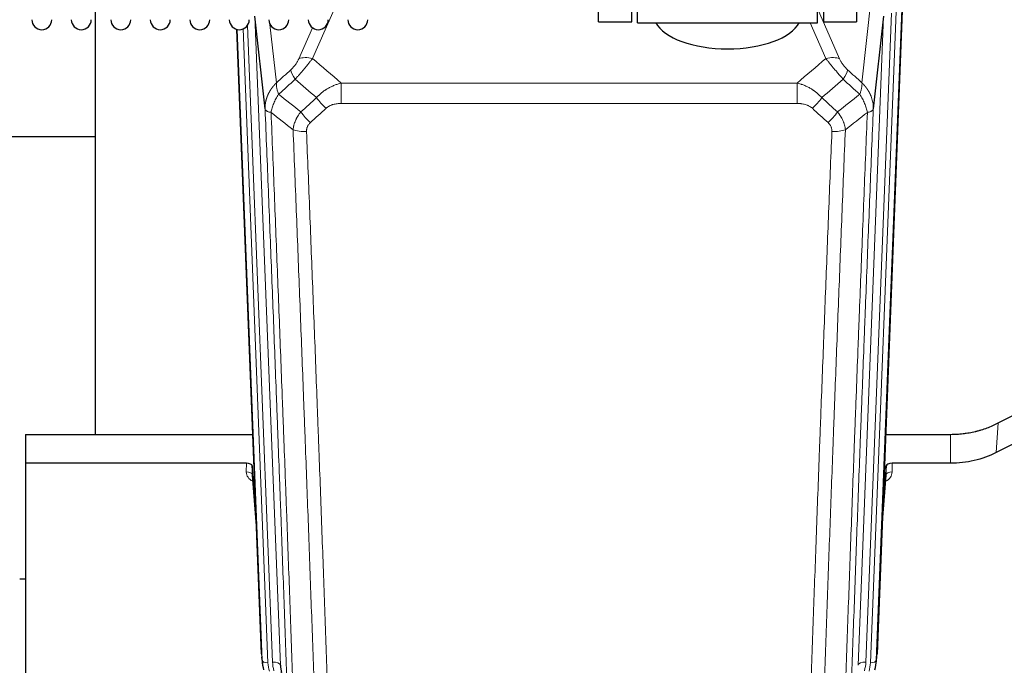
# Model space of a CAD drawing. Header units: inches. Extents: x 0 to 23760, y -13 to 16800.
# Tile 12 of 256: x 3810 to 4314, y 5030 to 5360. Entities that reach past the tile are written whole.
import ezdxf

# ---------------------------------------------------------------- set-up
doc = ezdxf.new("R2010")
doc.units = ezdxf.units.IN
doc.layers.add('1', color=7, linetype='Continuous', true_color=0xffffff)

msp = doc.modelspace()

# ---------------------------------------------------------------- linework, layer by layer
at = {"layer": '1', "color": 2, "linetype": 'Continuous', "lineweight": 25}
for p, q in [((4106.001, 5359.055), (4106.001, 5563.055)), ((4123.001, 5359.055), (4123.001, 5563.055)), ((4126.001, 5358.625), (4126.001, 5563.485)), ((4218.001, 5358.625), (4218.001, 5563.485)), ((4221.001, 5563.055), (4221.001, 5359.055)), ((4238.001, 5563.055), (4238.001, 5359.055)), ((3848.661, 5374.945), (3848.661, 5148.145)), ((4261.523, 5369.052), (4248.405, 5035.851)), ((3935.485, 5314.526), (3930.237, 5361.932)), ((4106.001, 5359.055), (4123.001, 5359.055)), ((4126.001, 5358.625), (4218.001, 5358.625)), ((4221.001, 5359.055), (4238.001, 5359.055)), ((4251.765, 5361.932), (4246.517, 5314.526)), ((3933.597, 5035.851), (3921.024, 5355.214)), ((3848.707, 5300.18), (3776.698, 5300.18)), ((4310.437, 5153.946), (4326.115, 5161.974)), ((3813.001, 5148.138), (3929.175, 5148.138)), ((3813.001, 5148.138), (3813.001, 5133.329)), ((4252.827, 5148.138), (4286.001, 5148.138)), ((4325.545, 5146.988), (4309.38, 5138.814)), ((3813.001, 5133.329), (3813.001, 4987.86)), ((3925.904, 5133.329), (3813.001, 5133.329)), ((3928.903, 5132.078), (3928.892, 5127.501)), ((3930.725, 5108.796), (3928.903, 5132.078)), ((4253.1, 5132.078), (4251.277, 5108.796)), ((4253.11, 5127.501), (4253.1, 5132.078)), ((4286.001, 5133.329), (4256.098, 5133.329)), ((3928.898, 5127.322), (3931.106, 5099.123)), ((4250.896, 5099.123), (4253.104, 5127.322)), ((3813.037, 5074.055), (3810.065, 5074.055)), ((3933.719, 5034.266), (3934.092, 5031.008)), ((4247.91, 5031.008), (4248.283, 5034.266))]:
    msp.add_line(p, q, dxfattribs=at)
at = {"layer": '1', "color": 110, "linetype": 'Continuous', "lineweight": 13}
for p, q in [((3975.169, 5375.308), (3959.788, 5340.278)), ((4240.702, 5327.878), (4245.927, 5375.077)), ((4218.001, 5365.807), (4229.275, 5340.128)), ((4255.757, 5363.559), (4242.69, 5031.665)), ((4245.038, 5031.373), (4258.148, 5364.394)), ((4261.143, 5365.615), (4248.032, 5032.593)), ((3930.237, 5361.932), (3943.304, 5030.038)), ((3937.991, 5357.774), (3941.3, 5327.878)), ((4222.214, 5340.278), (4214.159, 5358.625)), ((4238.698, 5030.038), (4251.765, 5361.932)), ((3933.97, 5032.593), (3921.271, 5355.156)), ((3924.207, 5355.424), (3936.964, 5031.373)), ((3926.494, 5357.248), (3939.312, 5031.665)), ((3952.727, 5340.128), (3959.707, 5356.026)), ((3974.415, 5327.758), (4207.587, 5327.758)), ((3974.415, 5317.326), (3974.415, 5327.758)), ((4207.587, 5317.326), (4207.587, 5327.758)), ((4207.587, 5317.326), (3974.415, 5317.326)), ((4309.38, 5138.814), (4310.437, 5153.946)), ((4286.001, 5133.329), (4286.001, 5148.138)), ((3925.894, 5128.912), (3925.904, 5133.329)), ((4256.098, 5133.329), (4256.109, 5128.912)), ((3928.892, 5127.501), (3931.098, 5099.314)), ((4250.904, 5099.314), (4253.11, 5127.501)), ((3933.597, 5035.851), (3933.97, 5032.593)), ((4248.032, 5032.593), (4248.405, 5035.851)), ((3943.304, 5030.038), (3947.68, 4991.858))]:
    msp.add_line(p, q, dxfattribs=at)
at = {"layer": '1', "color": 2, "linetype": 'Continuous', "lineweight": 25}
for centre in [(3821.301, 5360.155), (3841.501, 5360.155), (3861.701, 5360.155), (3881.901, 5360.155), (3902.101, 5360.155), (3922.301, 5360.155), (3942.501, 5360.155), (3962.701, 5360.155), (3982.901, 5360.155)]:
    msp.add_arc(centre, 5.1, 180, 0, dxfattribs=at)
for centre, major_axis, ratio, start_param, end_param in [((4172.001, 5362.596), (37.64, 0), 0.4617486, 3.372107, 6.0525728), ((3925.904, 5132.035), (3, 0), 0.4313147, 0.033781, 1.5709509), ((4256.098, 5132.035), (-3, 0), 0.4313147, 4.7122344, 6.2494043), ((3960.983, 5033.508), (-27.027, -0.37), 0.8864308, 0.02276, 0.2319114), ((3963.33, 5030.568), (20.035, -0.399), 0.8846078, 3.1939931, 3.4031446), ((4221.02, 5033.508), (27.027, -0.37), 0.8864308, 6.0512739, 6.2604253)]:
    msp.add_ellipse(centre, major_axis=major_axis, ratio=ratio, start_param=start_param, end_param=end_param, dxfattribs=at)
at = {"layer": '1', "color": 110, "linetype": 'Continuous', "lineweight": 13}
for centre, major_axis, ratio, start_param, end_param in [((3959.788, 5334.106), (-9.156, 4.02), 0.5833249, 4.9631119, 5.806783), ((4222.214, 5334.106), (-9.156, -4.02), 0.5833249, 3.617995, 4.4616661), ((3955.701, 5328.508), (6.719, -7.407), 0.3029797, 3.5431496, 4.2886573), ((4226.301, 5328.508), (-6.719, -7.407), 0.3029797, 1.994528, 2.7400357), ((3966.656, 5319.121), (6.736, -7.391), 0.3030979, 4.2875497, 5.03344), ((4215.346, 5319.121), (-6.736, -7.391), 0.3030979, 1.2497453, 1.9956357), ((3958.648, 5311.829), (6.729, -7.397), 0.3051216, 4.2889758, 5.0360109), ((4223.354, 5311.829), (6.729, 7.397), 0.3051216, 4.388767, 5.1358022), ((3956.676, 5307.235), (-9.992, -0.404), 0.431453, 0.7935197, 1.5533391), ((4225.326, 5307.235), (-9.992, 0.404), 0.431453, 1.5882535, 2.3480729), ((3931.897, 5128.912), (-6.003, -0.046), 0.8757409, 6.2743462, 7.3700502), ((3925.894, 5127.458), (-3, 0.007), 0.4848086, 3.1763596, 4.7135294), ((4250.105, 5128.912), (6.003, -0.046), 0.8757409, 5.1963204, 6.2920244), ((4256.109, 5127.458), (-3, -0.007), 0.4848086, 4.7112485, 6.2484184), ((3936.964, 5032.758), (2.998, 0.118), 0.4614673, 3.175787, 4.6942235), ((3960.983, 5032.123), (-24.033, -0.038), 0.8858289, 0.0334668, 0.2426182), ((3939.312, 5029.818), (3.997, 0.157), 0.4614673, 0.0341943, 1.5526308), ((3963.33, 5032.415), (-24.033, -0.038), 0.8858289, 0.0334668, 0.2426182), ((4242.69, 5029.818), (3.997, -0.157), 0.4614673, 1.5889619, 3.1073983), ((4218.672, 5032.415), (24.033, -0.038), 0.8858289, 6.0405671, 6.2497185), ((4221.02, 5032.123), (24.033, -0.038), 0.8858289, 6.0405671, 6.2497185), ((4245.038, 5032.758), (2.998, -0.118), 0.4614673, 4.7305545, 6.248991)]:
    msp.add_ellipse(centre, major_axis=major_axis, ratio=ratio, start_param=start_param, end_param=end_param, dxfattribs=at)
for points, knots in [([(3952.727, 5340.128), (3952.701, 5340.07), (3952.676, 5340.012), (3952.623, 5339.896), (3952.596, 5339.838), (3952.513, 5339.662), (3952.455, 5339.545), (3952.276, 5339.189), (3952.147, 5338.95), (3951.939, 5338.587), (3951.868, 5338.466), (3951.756, 5338.282), (3951.699, 5338.19), (3951.641, 5338.098), (3951.602, 5338.036), (3951.582, 5338.005), (3951.403, 5337.727), (3951.235, 5337.482), (3950.884, 5336.996), (3950.701, 5336.755), (3950.46, 5336.456), (3950.388, 5336.367), (3950.313, 5336.278), (3950.264, 5336.218), (3950.239, 5336.189), (3950.113, 5336.041), (3950.012, 5335.924), (3949.705, 5335.582), (3949.497, 5335.361), (3949.074, 5334.934), (3948.858, 5334.728), (3948.64, 5334.53)], [0, 0, 0, 0, 0.03125, 0.03125, 0.0625, 0.0625, 0.125, 0.125, 0.25, 0.25, 0.3125, 0.3125, 0.34375, 0.359375, 0.359375, 0.375, 0.375, 0.5, 0.5, 0.625, 0.625, 0.65625, 0.671875, 0.671875, 0.6875, 0.6875, 0.75, 0.75, 0.875, 0.875, 1, 1, 1, 1]), ([(3950.893, 5329.698), (3951.277, 5330.136), (3952.047, 5331.02), (3952.823, 5331.919), (3953.406, 5332.6), (3953.601, 5332.828), (3953.845, 5333.114), (3953.894, 5333.171), (3953.992, 5333.285), (3954.138, 5333.457), (3954.284, 5333.628), (3954.768, 5334.198), (3955.151, 5334.652), (3955.91, 5335.555), (3956.286, 5336.004), (3956.751, 5336.563), (3956.843, 5336.675), (3957.028, 5336.897), (3957.303, 5337.229), (3957.573, 5337.557), (3958.107, 5338.206), (3958.455, 5338.631), (3958.965, 5339.257), (3959.132, 5339.464), (3959.381, 5339.772), (3959.463, 5339.874), (3959.627, 5340.077), (3959.708, 5340.177), (3959.788, 5340.278)], [0, 0, 0, 0, 0.125, 0.25, 0.25, 0.3125, 0.3125, 0.328125, 0.328125, 0.34375, 0.375, 0.375, 0.5, 0.5, 0.625, 0.625, 0.65625, 0.65625, 0.6875, 0.75, 0.75, 0.875, 0.875, 0.9375, 0.9375, 0.96875, 0.96875, 1, 1, 1, 1]), ([(4222.214, 5340.278), (4222.536, 5339.877), (4222.866, 5339.468), (4223.544, 5338.635), (4223.891, 5338.211), (4224.425, 5337.562), (4224.605, 5337.343), (4224.879, 5337.013), (4224.97, 5336.902), (4225.109, 5336.735), (4225.155, 5336.679), (4225.248, 5336.567), (4225.294, 5336.512), (4225.713, 5336.009), (4226.463, 5335.111), (4227.228, 5334.205), (4227.807, 5333.524), (4228.001, 5333.296), (4228.293, 5332.954), (4228.391, 5332.839), (4228.538, 5332.668), (4228.587, 5332.611), (4228.685, 5332.496), (4228.734, 5332.439), (4229.174, 5331.926), (4229.563, 5331.474), (4230.339, 5330.579), (4230.725, 5330.136), (4231.109, 5329.698)], [0, 0, 0, 0, 0.125, 0.125, 0.25, 0.25, 0.3125, 0.3125, 0.34375, 0.34375, 0.359375, 0.359375, 0.375, 0.375, 0.5, 0.625, 0.625, 0.6875, 0.6875, 0.71875, 0.71875, 0.734375, 0.734375, 0.75, 0.75, 0.875, 0.875, 1, 1, 1, 1]), ([(4233.363, 5334.53), (4233.143, 5334.729), (4232.927, 5334.935), (4232.501, 5335.365), (4232.291, 5335.587), (4232.033, 5335.876), (4231.982, 5335.934), (4231.88, 5336.051), (4231.729, 5336.227), (4231.583, 5336.404), (4231.297, 5336.761), (4231.114, 5337.001), (4230.764, 5337.486), (4230.597, 5337.731), (4230.418, 5338.009), (4230.398, 5338.04), (4230.359, 5338.102), (4230.3, 5338.194), (4230.168, 5338.409), (4230.06, 5338.592), (4229.853, 5338.954), (4229.724, 5339.193), (4229.486, 5339.664), (4229.377, 5339.897), (4229.275, 5340.128)], [0, 0, 0, 0, 0.125, 0.125, 0.25, 0.25, 0.28125, 0.28125, 0.3125, 0.375, 0.375, 0.5, 0.5, 0.625, 0.625, 0.640625, 0.640625, 0.65625, 0.6875, 0.75, 0.75, 0.875, 0.875, 1, 1, 1, 1]), ([(3935.485, 5314.526), (3935.484, 5314.546), (3935.483, 5314.586), (3935.481, 5314.646), (3935.48, 5314.705), (3935.478, 5314.765), (3935.477, 5314.825), (3935.476, 5314.884), (3935.475, 5314.944), (3935.475, 5315.004), (3935.475, 5315.063), (3935.475, 5315.123), (3935.475, 5315.183), (3935.476, 5315.242), (3935.476, 5315.302), (3935.477, 5315.361), (3935.479, 5315.421), (3935.48, 5315.48), (3935.482, 5315.54), (3935.484, 5315.6), (3935.486, 5315.659), (3935.488, 5315.719), (3935.491, 5315.778), (3935.494, 5315.837), (3935.497, 5315.897), (3935.5, 5315.956), (3935.503, 5316.016), (3935.507, 5316.075), (3935.511, 5316.134), (3935.515, 5316.194), (3935.52, 5316.253), (3935.525, 5316.312), (3935.529, 5316.371), (3935.535, 5316.43), (3935.54, 5316.49), (3935.545, 5316.549), (3935.551, 5316.608), (3935.557, 5316.667), (3935.564, 5316.726), (3935.57, 5316.785), (3935.577, 5316.844), (3935.584, 5316.903), (3935.591, 5316.962), (3935.598, 5317.021), (3935.606, 5317.079), (3935.614, 5317.138), (3935.622, 5317.197), (3935.63, 5317.256), (3935.638, 5317.314), (3935.647, 5317.373), (3935.656, 5317.432), (3935.665, 5317.49), (3935.675, 5317.549), (3935.684, 5317.607), (3935.694, 5317.666), (3935.704, 5317.724), (3935.714, 5317.782), (3935.725, 5317.841), (3935.735, 5317.899), (3935.746, 5317.957), (3935.757, 5318.015), (3935.768, 5318.073), (3935.78, 5318.131), (3935.792, 5318.19), (3935.804, 5318.248), (3935.816, 5318.305), (3935.828, 5318.363), (3935.841, 5318.421), (3935.853, 5318.479), (3935.866, 5318.537), (3935.88, 5318.594), (3935.893, 5318.652), (3935.907, 5318.71), (3935.921, 5318.767), (3935.935, 5318.825), (3935.949, 5318.882), (3935.963, 5318.939), (3935.978, 5318.997), (3935.993, 5319.054), (3936.008, 5319.111), (3936.023, 5319.168), (3936.038, 5319.225), (3936.054, 5319.282), (3936.07, 5319.339), (3936.086, 5319.396), (3936.102, 5319.453), (3936.119, 5319.51), (3936.136, 5319.567), (3936.152, 5319.623), (3936.169, 5319.68), (3936.187, 5319.736), (3936.204, 5319.793), (3936.222, 5319.849), (3936.24, 5319.906), (3936.258, 5319.962), (3936.276, 5320.018), (3936.294, 5320.074), (3936.313, 5320.13), (3936.332, 5320.186), (3936.351, 5320.242), (3936.37, 5320.298), (3936.39, 5320.354), (3936.409, 5320.41), (3936.429, 5320.465), (3936.449, 5320.521), (3936.469, 5320.577), (3936.49, 5320.632), (3936.51, 5320.687), (3936.531, 5320.743), (3936.552, 5320.798), (3936.573, 5320.853), (3936.594, 5320.908), (3936.616, 5320.963), (3936.637, 5321.018), (3936.659, 5321.073), (3936.681, 5321.128), (3936.703, 5321.183), (3936.726, 5321.237), (3936.748, 5321.292), (3936.771, 5321.346), (3936.794, 5321.401), (3936.817, 5321.455), (3936.841, 5321.509), (3936.864, 5321.564), (3936.888, 5321.618), (3936.912, 5321.672), (3936.936, 5321.726), (3936.96, 5321.779), (3936.984, 5321.833), (3937.009, 5321.887), (3937.034, 5321.941), (3937.058, 5321.994), (3937.084, 5322.048), (3937.109, 5322.101), (3937.134, 5322.154), (3937.16, 5322.207), (3937.186, 5322.261), (3937.212, 5322.314), (3937.238, 5322.366), (3937.264, 5322.419), (3937.29, 5322.472), (3937.317, 5322.525), (3937.344, 5322.577), (3937.371, 5322.63), (3937.398, 5322.682), (3937.425, 5322.735), (3937.453, 5322.787), (3937.48, 5322.839), (3937.508, 5322.891), (3937.536, 5322.943), (3937.564, 5322.995), (3937.592, 5323.047), (3937.621, 5323.098), (3937.649, 5323.15), (3937.678, 5323.202), (3937.707, 5323.253), (3937.736, 5323.304), (3937.765, 5323.356), (3937.795, 5323.407), (3937.824, 5323.458), (3937.854, 5323.509), (3937.884, 5323.56), (3937.914, 5323.61), (3937.944, 5323.661), (3937.974, 5323.712), (3938.005, 5323.762), (3938.036, 5323.813), (3938.066, 5323.863), (3938.097, 5323.913), (3938.128, 5323.963), (3938.16, 5324.013), (3938.191, 5324.063), (3938.223, 5324.113), (3938.254, 5324.163), (3938.286, 5324.212), (3938.318, 5324.262), (3938.35, 5324.311), (3938.382, 5324.36), (3938.415, 5324.41), (3938.447, 5324.459), (3938.48, 5324.508), (3938.513, 5324.557), (3938.546, 5324.605), (3938.579, 5324.654), (3938.612, 5324.703), (3938.646, 5324.751), (3938.68, 5324.8), (3938.713, 5324.848), (3938.747, 5324.896), (3938.781, 5324.944), (3938.815, 5324.992), (3938.849, 5325.04), (3938.884, 5325.088), (3938.918, 5325.136), (3938.953, 5325.183), (3938.988, 5325.231), (3939.023, 5325.278), (3939.058, 5325.325), (3939.093, 5325.372), (3939.128, 5325.419), (3939.164, 5325.466), (3939.2, 5325.513), (3939.235, 5325.56), (3939.271, 5325.607), (3939.307, 5325.653), (3939.343, 5325.699), (3939.38, 5325.746), (3939.416, 5325.792), (3939.452, 5325.838), (3939.489, 5325.884), (3939.526, 5325.93), (3939.563, 5325.976), (3939.6, 5326.021), (3939.637, 5326.067), (3939.674, 5326.112), (3939.711, 5326.158), (3939.749, 5326.203), (3939.787, 5326.248), (3939.824, 5326.293), (3939.862, 5326.338), (3939.9, 5326.382), (3939.938, 5326.427), (3939.977, 5326.472), (3940.015, 5326.516), (3940.053, 5326.56), (3940.092, 5326.605), (3940.131, 5326.649), (3940.169, 5326.693), (3940.208, 5326.736), (3940.247, 5326.78), (3940.286, 5326.824), (3940.326, 5326.867), (3940.365, 5326.911), (3940.405, 5326.954), (3940.444, 5326.997), (3940.484, 5327.04), (3940.524, 5327.083), (3940.564, 5327.126), (3940.604, 5327.169), (3940.644, 5327.212), (3940.684, 5327.254), (3940.724, 5327.296), (3940.765, 5327.339), (3940.805, 5327.381), (3940.846, 5327.423), (3940.887, 5327.465), (3940.928, 5327.507), (3940.969, 5327.548), (3941.01, 5327.59), (3941.051, 5327.631), (3941.092, 5327.673), (3941.134, 5327.714), (3941.175, 5327.755), (3941.217, 5327.796), (3941.258, 5327.837), (3941.286, 5327.864), (3941.3, 5327.878)], [0, 0, 0, 0, 0.0042303, 0.0084583, 0.0126838, 0.016907, 0.0211277, 0.0253461, 0.0295621, 0.0337757, 0.037987, 0.0421959, 0.0464023, 0.0506064, 0.0548082, 0.0590075, 0.0632045, 0.0673991, 0.0715913, 0.0757811, 0.0799686, 0.0841537, 0.0883364, 0.0925167, 0.0966947, 0.1008703, 0.1050435, 0.1092144, 0.1133829, 0.117549, 0.1217128, 0.1258741, 0.1300332, 0.1341898, 0.1383441, 0.1424961, 0.1466456, 0.1507929, 0.1549377, 0.1590802, 0.1632203, 0.1673581, 0.1714935, 0.1756266, 0.1797573, 0.1838856, 0.1880116, 0.1921352, 0.1962565, 0.2003755, 0.204492, 0.2086063, 0.2127182, 0.2168277, 0.2209349, 0.2250397, 0.2291422, 0.2332423, 0.2373401, 0.2414356, 0.2455287, 0.2496195, 0.2537079, 0.257794, 0.2618777, 0.2659591, 0.2700382, 0.2741149, 0.2781893, 0.2822614, 0.2863311, 0.2903985, 0.2944635, 0.2985262, 0.3025866, 0.3066447, 0.3107004, 0.3147538, 0.3188048, 0.3228536, 0.3269, 0.3309441, 0.3349858, 0.3390253, 0.3430624, 0.3470972, 0.3511296, 0.3551598, 0.3591876, 0.3632131, 0.3672363, 0.3712571, 0.3752757, 0.3792919, 0.3833058, 0.3873174, 0.3913267, 0.3953337, 0.3993384, 0.4033407, 0.4073408, 0.4113385, 0.4153339, 0.419327, 0.4233179, 0.4273064, 0.4312926, 0.4352765, 0.4392581, 0.4432373, 0.4472143, 0.451189, 0.4551614, 0.4591315, 0.4630993, 0.4670648, 0.471028, 0.4749889, 0.4789475, 0.4829038, 0.4868578, 0.4908095, 0.494759, 0.4987061, 0.502651, 0.5065936, 0.5105338, 0.5144718, 0.5184076, 0.522341, 0.5262721, 0.530201, 0.5341276, 0.5380519, 0.5419739, 0.5458936, 0.5498111, 0.5537262, 0.5576392, 0.5615498, 0.5654581, 0.5693642, 0.573268, 0.5771696, 0.5810688, 0.5849658, 0.5888606, 0.592753, 0.5966432, 0.6005311, 0.6044168, 0.6083002, 0.6121813, 0.6160602, 0.6199368, 0.6238111, 0.6276832, 0.6315531, 0.6354206, 0.6392859, 0.643149, 0.6470098, 0.6508684, 0.6547247, 0.6585787, 0.6624305, 0.66628, 0.6701273, 0.6739724, 0.6778152, 0.6816557, 0.685494, 0.6893301, 0.6931639, 0.6969955, 0.7008248, 0.7046519, 0.7084768, 0.7122994, 0.7161198, 0.7199379, 0.7237539, 0.7275675, 0.731379, 0.7351882, 0.7389952, 0.7427999, 0.7466024, 0.7504027, 0.7542008, 0.7579966, 0.7617902, 0.7655816, 0.7693708, 0.7731577, 0.7769424, 0.7807249, 0.7845052, 0.7882833, 0.7920591, 0.7958327, 0.7996042, 0.8033734, 0.8071403, 0.8109051, 0.8146677, 0.818428, 0.8221862, 0.8259421, 0.8296958, 0.8334474, 0.8371967, 0.8409438, 0.8446887, 0.8484314, 0.8521719, 0.8559102, 0.8596463, 0.8633802, 0.867112, 0.8708415, 0.8745688, 0.8782939, 0.8820169, 0.8857376, 0.8894562, 0.8931726, 0.8968867, 0.9005987, 0.9043086, 0.9080162, 0.9117216, 0.9154249, 0.919126, 0.9228249, 0.9265216, 0.9302161, 0.9339085, 0.9375987, 0.9412867, 0.9449725, 0.9486562, 0.9523377, 0.956017, 0.9596942, 0.9633691, 0.967042, 0.9707126, 0.9743811, 0.9780474, 0.9817116, 0.9853736, 0.9890334, 0.9926911, 0.9963466, 1, 1, 1, 1]), ([(3942.406, 5321.991), (3942.299, 5322.275), (3942.199, 5322.557), (3942.011, 5323.114), (3941.924, 5323.39), (3941.765, 5323.932), (3941.693, 5324.199), (3941.564, 5324.723), (3941.507, 5324.98), (3941.41, 5325.481), (3941.37, 5325.725), (3941.308, 5326.199), (3941.285, 5326.429), (3941.245, 5327.094), (3941.254, 5327.505), (3941.3, 5327.878)], [0, 0, 0, 0, 0.125, 0.125, 0.25, 0.25, 0.375, 0.375, 0.5, 0.5, 0.625, 0.625, 0.75, 0.75, 1, 1, 1, 1]), ([(3961.839, 5320.307), (3962.039, 5320.536), (3962.244, 5320.761), (3962.561, 5321.092), (3962.669, 5321.202), (3962.885, 5321.419), (3962.995, 5321.527), (3963.548, 5322.058), (3964.009, 5322.464), (3964.966, 5323.242), (3965.462, 5323.613), (3966.104, 5324.055), (3966.233, 5324.143), (3966.429, 5324.272), (3966.494, 5324.315), (3966.626, 5324.4), (3966.692, 5324.442), (3967.023, 5324.652), (3967.357, 5324.856), (3967.697, 5325.051), (3967.834, 5325.129), (3967.902, 5325.168), (3968.107, 5325.282), (3968.245, 5325.357), (3968.658, 5325.578), (3968.936, 5325.72), (3969.773, 5326.129), (3970.339, 5326.38), (3971.482, 5326.842), (3972.06, 5327.053), (3973.228, 5327.435), (3973.818, 5327.606), (3974.415, 5327.758)], [0, 0, 0, 0, 0.0625, 0.0625, 0.09375, 0.09375, 0.125, 0.125, 0.25, 0.25, 0.375, 0.375, 0.40625, 0.40625, 0.421875, 0.421875, 0.4375, 0.4375, 0.5, 0.515625, 0.515625, 0.53125, 0.53125, 0.5625, 0.5625, 0.625, 0.625, 0.75, 0.75, 0.875, 0.875, 1, 1, 1, 1]), ([(4207.587, 5327.758), (4208.185, 5327.606), (4208.853, 5327.412), (4209.516, 5327.192), (4209.664, 5327.142), (4209.737, 5327.117), (4209.958, 5327.041), (4210.104, 5326.989), (4210.542, 5326.828), (4210.831, 5326.717), (4211.693, 5326.367), (4212.259, 5326.115), (4213.371, 5325.57), (4213.918, 5325.277), (4214.724, 5324.807), (4215.124, 5324.564), (4215.517, 5324.309), (4215.713, 5324.18), (4215.779, 5324.136), (4215.908, 5324.048), (4215.973, 5324.004), (4216.552, 5323.605), (4217.048, 5323.233), (4218.003, 5322.456), (4218.462, 5322.05), (4219.342, 5321.205), (4219.763, 5320.765), (4220.163, 5320.307)], [0, 0, 0, 0, 0.125, 0.140625, 0.140625, 0.15625, 0.15625, 0.1875, 0.1875, 0.25, 0.25, 0.375, 0.375, 0.5, 0.5, 0.5625, 0.59375, 0.59375, 0.609375, 0.609375, 0.625, 0.625, 0.75, 0.75, 0.875, 0.875, 1, 1, 1, 1]), ([(4240.702, 5327.878), (4240.749, 5327.505), (4240.758, 5327.094), (4240.717, 5326.429), (4240.694, 5326.199), (4240.632, 5325.725), (4240.592, 5325.481), (4240.495, 5324.98), (4240.439, 5324.723), (4240.31, 5324.199), (4240.237, 5323.932), (4240.078, 5323.39), (4239.991, 5323.114), (4239.804, 5322.557), (4239.703, 5322.275), (4239.597, 5321.991)], [0, 0, 0, 0, 0.25, 0.25, 0.375, 0.375, 0.5, 0.5, 0.625, 0.625, 0.75, 0.75, 0.875, 0.875, 1, 1, 1, 1]), ([(4240.702, 5327.878), (4240.719, 5327.861), (4240.754, 5327.827), (4240.805, 5327.777), (4240.856, 5327.726), (4240.907, 5327.675), (4240.958, 5327.624), (4241.009, 5327.573), (4241.06, 5327.522), (4241.11, 5327.47), (4241.16, 5327.419), (4241.21, 5327.367), (4241.26, 5327.315), (4241.31, 5327.262), (4241.36, 5327.21), (4241.409, 5327.158), (4241.459, 5327.105), (4241.508, 5327.052), (4241.557, 5326.999), (4241.605, 5326.946), (4241.654, 5326.892), (4241.702, 5326.839), (4241.751, 5326.785), (4241.799, 5326.731), (4241.847, 5326.677), (4241.895, 5326.623), (4241.942, 5326.568), (4241.989, 5326.514), (4242.037, 5326.459), (4242.084, 5326.404), (4242.131, 5326.349), (4242.177, 5326.293), (4242.224, 5326.238), (4242.27, 5326.182), (4242.316, 5326.127), (4242.362, 5326.071), (4242.408, 5326.015), (4242.453, 5325.958), (4242.499, 5325.902), (4242.544, 5325.846), (4242.589, 5325.789), (4242.633, 5325.732), (4242.678, 5325.675), (4242.722, 5325.618), (4242.767, 5325.56), (4242.811, 5325.503), (4242.854, 5325.445), (4242.898, 5325.387), (4242.941, 5325.329), (4242.984, 5325.271), (4243.027, 5325.213), (4243.07, 5325.154), (4243.113, 5325.096), (4243.155, 5325.037), (4243.197, 5324.978), (4243.239, 5324.919), (4243.281, 5324.86), (4243.322, 5324.8), (4243.363, 5324.741), (4243.405, 5324.681), (4243.445, 5324.621), (4243.486, 5324.561), (4243.526, 5324.501), (4243.567, 5324.441), (4243.607, 5324.38), (4243.646, 5324.319), (4243.686, 5324.259), (4243.725, 5324.198), (4243.764, 5324.137), (4243.803, 5324.076), (4243.842, 5324.014), (4243.88, 5323.953), (4243.918, 5323.891), (4243.956, 5323.829), (4243.994, 5323.767), (4244.031, 5323.705), (4244.069, 5323.643), (4244.106, 5323.581), (4244.142, 5323.518), (4244.179, 5323.456), (4244.215, 5323.393), (4244.251, 5323.33), (4244.287, 5323.267), (4244.323, 5323.204), (4244.358, 5323.141), (4244.393, 5323.077), (4244.428, 5323.014), (4244.462, 5322.95), (4244.497, 5322.886), (4244.531, 5322.822), (4244.565, 5322.758), (4244.598, 5322.694), (4244.631, 5322.629), (4244.665, 5322.565), (4244.697, 5322.5), (4244.73, 5322.436), (4244.762, 5322.371), (4244.794, 5322.306), (4244.826, 5322.241), (4244.858, 5322.175), (4244.889, 5322.11), (4244.92, 5322.044), (4244.951, 5321.979), (4244.981, 5321.913), (4245.011, 5321.847), (4245.041, 5321.781), (4245.071, 5321.715), (4245.1, 5321.649), (4245.298, 5321.198), (4245.633, 5320.348), (4246.021, 5319.08), (4246.307, 5317.781), (4246.484, 5316.459), (4246.528, 5315.532), (4246.527, 5315.008), (4246.526, 5314.887), (4246.524, 5314.767), (4246.521, 5314.647), (4246.518, 5314.566), (4246.517, 5314.526)], [0, 0, 0, 0, 0.0045083, 0.0090195, 0.0135338, 0.0180512, 0.0225715, 0.0270949, 0.0316214, 0.0361509, 0.0406834, 0.0452189, 0.0497575, 0.0542992, 0.0588439, 0.0633916, 0.0679424, 0.0724963, 0.0770532, 0.0816132, 0.0861762, 0.0907423, 0.0953114, 0.0998837, 0.104459, 0.1090373, 0.1136188, 0.1182033, 0.1227909, 0.1273815, 0.1319753, 0.1365721, 0.141172, 0.145775, 0.1503811, 0.1549903, 0.1596025, 0.1642179, 0.1688364, 0.1734579, 0.1780826, 0.1827103, 0.1873412, 0.1919752, 0.1966123, 0.2012524, 0.2058957, 0.2105422, 0.2151917, 0.2198443, 0.2245001, 0.229159, 0.233821, 0.2384861, 0.2431544, 0.2478258, 0.2525003, 0.2571779, 0.2618587, 0.2665427, 0.2712297, 0.2759199, 0.2806133, 0.2853097, 0.2900094, 0.2947122, 0.2994181, 0.3041272, 0.3088394, 0.3135548, 0.3182733, 0.322995, 0.3277199, 0.3324479, 0.3371791, 0.3419135, 0.346651, 0.3513917, 0.3561355, 0.3608826, 0.3656328, 0.3703861, 0.3751427, 0.3799024, 0.3846654, 0.3894315, 0.3942008, 0.3989732, 0.4037489, 0.4085278, 0.4133098, 0.4180951, 0.4228835, 0.4276751, 0.43247, 0.437268, 0.4420692, 0.4468737, 0.4516813, 0.4564922, 0.4613063, 0.4661235, 0.470944, 0.4757677, 0.4805947, 0.4854248, 0.4902582, 0.4950947, 0.4999345, 0.5888915, 0.6791125, 0.7706071, 0.8633844, 0.9574535, 0.965938, 0.9744348, 0.9829441, 0.9914659, 1, 1, 1, 1]), ([(3938.541, 5312.746), (3938.669, 5313.49), (3938.848, 5314.253), (3939.304, 5315.797), (3939.582, 5316.579), (3940.07, 5317.753), (3940.244, 5318.144), (3940.617, 5318.925), (3940.814, 5319.314), (3941.44, 5320.477), (3941.903, 5321.243), (3942.406, 5321.991)], [0, 0, 0, 0, 0.25, 0.25, 0.5, 0.5, 0.625, 0.625, 0.75, 0.75, 1, 1, 1, 1]), ([(3966.656, 5314.851), (3966.782, 5314.966), (3966.912, 5315.076), (3967.113, 5315.236), (3967.181, 5315.288), (3967.319, 5315.389), (3967.389, 5315.439), (3967.741, 5315.681), (3968.036, 5315.857), (3968.646, 5316.175), (3968.962, 5316.318), (3969.369, 5316.478), (3969.451, 5316.509), (3969.616, 5316.569), (3969.699, 5316.598), (3969.947, 5316.682), (3970.113, 5316.734), (3970.615, 5316.879), (3970.952, 5316.961), (3971.631, 5317.098), (3971.974, 5317.154), (3972.663, 5317.242), (3973.011, 5317.274), (3973.71, 5317.316), (3974.061, 5317.326), (3974.415, 5317.326)], [0, 0, 0, 0, 0.0625, 0.0625, 0.09375, 0.09375, 0.125, 0.125, 0.25, 0.25, 0.375, 0.375, 0.40625, 0.40625, 0.4375, 0.4375, 0.5, 0.5, 0.625, 0.625, 0.75, 0.75, 0.875, 0.875, 1, 1, 1, 1]), ([(4207.587, 5317.326), (4207.941, 5317.326), (4208.294, 5317.316), (4208.735, 5317.289), (4208.823, 5317.283), (4209, 5317.27), (4209.088, 5317.262), (4209.351, 5317.237), (4209.526, 5317.218), (4210.048, 5317.151), (4210.393, 5317.094), (4211.075, 5316.955), (4211.413, 5316.872), (4212.081, 5316.678), (4212.41, 5316.567), (4212.776, 5316.422), (4212.817, 5316.406), (4212.897, 5316.372), (4213.018, 5316.322), (4213.296, 5316.2), (4213.527, 5316.086), (4213.982, 5315.848), (4214.273, 5315.673), (4214.83, 5315.29), (4215.095, 5315.08), (4215.346, 5314.851)], [0, 0, 0, 0, 0.125, 0.125, 0.15625, 0.15625, 0.1875, 0.1875, 0.25, 0.25, 0.375, 0.375, 0.5, 0.5, 0.625, 0.625, 0.640625, 0.640625, 0.65625, 0.6875, 0.75, 0.75, 0.875, 0.875, 1, 1, 1, 1]), ([(4239.597, 5321.991), (4240.1, 5321.243), (4240.562, 5320.477), (4241.188, 5319.314), (4241.386, 5318.925), (4241.758, 5318.144), (4241.932, 5317.753), (4242.42, 5316.579), (4242.698, 5315.797), (4243.154, 5314.253), (4243.333, 5313.49), (4243.462, 5312.746)], [0, 0, 0, 0, 0.25, 0.25, 0.375, 0.375, 0.5, 0.5, 0.75, 0.75, 1, 1, 1, 1]), ([(3947.68, 4991.858), (3947.236, 5004.705), (3946.33, 5030.556), (3944.923, 5069.8), (3943.953, 5096.274), (3943.398, 5111.253), (3943.336, 5112.919), (3943.213, 5116.252), (3943.027, 5121.256), (3942.59, 5132.955), (3942.211, 5143.023), (3941.893, 5151.437), (3941.83, 5153.121), (3941.702, 5156.491), (3941.51, 5161.548), (3941.06, 5173.372), (3940.67, 5183.545), (3939.884, 5203.94), (3938.82, 5231.267), (3937.179, 5272.662), (3936.055, 5300.526), (3935.485, 5314.526)], [0, 0, 0, 0, 0.125, 0.25, 0.375, 0.375, 0.390625, 0.390625, 0.40625, 0.4375, 0.5, 0.5, 0.515625, 0.515625, 0.53125, 0.5625, 0.625, 0.625, 0.75, 0.875, 1, 1, 1, 1]), ([(3935.485, 5314.526), (3935.515, 5314.322), (3935.605, 5314.127), (3935.828, 5313.853), (3935.917, 5313.764), (3936.123, 5313.595), (3936.24, 5313.514), (3936.501, 5313.361), (3936.645, 5313.288), (3936.959, 5313.153), (3937.129, 5313.089), (3937.493, 5312.973), (3937.688, 5312.92), (3938.098, 5312.824), (3938.314, 5312.782), (3938.541, 5312.746)], [0, 0, 0, 0, 0.25, 0.25, 0.375, 0.375, 0.5, 0.5, 0.625, 0.625, 0.75, 0.75, 0.875, 0.875, 1, 1, 1, 1]), ([(3938.541, 5312.746), (3939.112, 5298.693), (3940.24, 5270.722), (3941.885, 5229.17), (3942.951, 5201.739), (3943.74, 5181.266), (3944.131, 5171.055), (3944.582, 5159.187), (3944.775, 5154.11), (3944.903, 5150.727), (3944.967, 5149.037), (3945.286, 5140.591), (3945.665, 5130.484), (3946.103, 5118.741), (3946.29, 5113.718), (3946.414, 5110.372), (3946.476, 5108.7), (3947.032, 5093.664), (3948.005, 5067.089), (3949.415, 5027.695), (3950.324, 5001.746), (3950.77, 4988.849)], [0, 0, 0, 0, 0.125, 0.25, 0.375, 0.375, 0.4375, 0.46875, 0.484375, 0.484375, 0.5, 0.5, 0.5625, 0.59375, 0.609375, 0.609375, 0.625, 0.625, 0.75, 0.875, 1, 1, 1, 1]), ([(3949.792, 5303.878), (3949.829, 5304.272), (3949.882, 5304.667), (3949.97, 5305.161), (3949.989, 5305.26), (3950.028, 5305.458), (3950.049, 5305.557), (3950.115, 5305.854), (3950.163, 5306.052), (3950.319, 5306.642), (3950.561, 5307.426), (3950.869, 5308.202), (3951.125, 5308.781), (3951.237, 5309.022), (3951.355, 5309.262), (3951.403, 5309.358), (3951.427, 5309.406), (3951.501, 5309.549), (3951.551, 5309.645), (3951.805, 5310.119), (3952.023, 5310.493), (3952.488, 5311.228), (3952.983, 5311.952), (3953.535, 5312.652), (3953.825, 5312.996)], [0, 0, 0, 0, 0.125, 0.125, 0.15625, 0.15625, 0.1875, 0.1875, 0.25, 0.25, 0.375, 0.5, 0.5, 0.5625, 0.578125, 0.578125, 0.59375, 0.59375, 0.625, 0.625, 0.75, 0.75, 0.875, 1, 1, 1, 1]), ([(4228.177, 5312.996), (4228.467, 5312.652), (4228.744, 5312.301), (4229.073, 5311.853), (4229.138, 5311.763), (4229.266, 5311.582), (4229.329, 5311.491), (4229.516, 5311.218), (4229.636, 5311.035), (4229.986, 5310.481), (4230.421, 5309.735), (4230.793, 5308.972), (4231.049, 5308.393), (4231.13, 5308.199), (4231.247, 5307.906), (4231.284, 5307.808), (4231.358, 5307.612), (4231.393, 5307.514), (4231.566, 5307.023), (4231.686, 5306.631), (4231.894, 5305.845), (4232.067, 5305.059), (4232.173, 5304.272), (4232.21, 5303.878)], [0, 0, 0, 0, 0.125, 0.125, 0.15625, 0.15625, 0.1875, 0.1875, 0.25, 0.25, 0.375, 0.5, 0.5, 0.5625, 0.5625, 0.59375, 0.59375, 0.625, 0.625, 0.75, 0.75, 0.875, 1, 1, 1, 1]), ([(4231.232, 4988.849), (4231.288, 4990.461), (4231.344, 4992.075), (4231.456, 4995.304), (4231.625, 5000.151), (4232.02, 5011.486), (4232.364, 5021.246), (4233.057, 5040.822), (4233.997, 5067.078), (4235.456, 5106.923), (4236.46, 5133.794), (4237.034, 5148.995), (4237.098, 5150.685), (4237.226, 5154.068), (4237.418, 5159.145), (4237.87, 5171.016), (4238.261, 5181.231), (4238.59, 5189.765), (4238.656, 5191.473), (4238.788, 5194.891), (4238.986, 5200.021), (4239.451, 5212.013), (4239.854, 5222.329), (4240.665, 5243.011), (4241.763, 5270.719), (4242.89, 5298.693), (4243.462, 5312.746)], [0, 0, 0, 0, 0.015625, 0.015625, 0.03125, 0.0625, 0.125, 0.125, 0.25, 0.375, 0.5, 0.5, 0.515625, 0.515625, 0.53125, 0.5625, 0.625, 0.625, 0.640625, 0.640625, 0.65625, 0.6875, 0.75, 0.75, 0.875, 1, 1, 1, 1]), ([(4246.517, 5314.526), (4245.947, 5300.526), (4244.823, 5272.659), (4243.728, 5245.055), (4242.919, 5224.451), (4242.517, 5214.174), (4242.054, 5202.227), (4241.856, 5197.116), (4241.724, 5193.711), (4241.659, 5192.01), (4241.331, 5183.508), (4240.941, 5173.332), (4240.49, 5161.506), (4240.299, 5156.448), (4240.171, 5153.078), (4240.107, 5151.394), (4239.535, 5136.25), (4238.533, 5109.482), (4237.079, 5069.788), (4235.672, 5030.554), (4234.767, 5004.705), (4234.322, 4991.858)], [0, 0, 0, 0, 0.125, 0.25, 0.25, 0.3125, 0.34375, 0.359375, 0.359375, 0.375, 0.375, 0.4375, 0.46875, 0.484375, 0.484375, 0.5, 0.5, 0.625, 0.75, 0.875, 1, 1, 1, 1]), ([(4243.462, 5312.746), (4243.688, 5312.782), (4243.904, 5312.824), (4244.315, 5312.92), (4244.509, 5312.973), (4244.873, 5313.089), (4245.043, 5313.153), (4245.357, 5313.288), (4245.501, 5313.361), (4245.763, 5313.514), (4245.88, 5313.595), (4246.086, 5313.764), (4246.174, 5313.853), (4246.397, 5314.127), (4246.487, 5314.322), (4246.517, 5314.526)], [0, 0, 0, 0, 0.125, 0.125, 0.25, 0.25, 0.375, 0.375, 0.5, 0.5, 0.625, 0.625, 0.75, 0.75, 1, 1, 1, 1]), ([(3956.676, 5302.918), (3956.667, 5303.131), (3956.669, 5303.344), (3956.686, 5303.61), (3956.691, 5303.664), (3956.7, 5303.77), (3956.706, 5303.823), (3956.725, 5303.982), (3956.741, 5304.088), (3956.796, 5304.401), (3956.844, 5304.608), (3956.965, 5305.015), (3957.037, 5305.216), (3957.163, 5305.512), (3957.208, 5305.61), (3957.28, 5305.756), (3957.305, 5305.804), (3957.356, 5305.901), (3957.383, 5305.949), (3957.517, 5306.185), (3957.635, 5306.368), (3957.891, 5306.721), (3958.029, 5306.891), (3958.324, 5307.22), (3958.481, 5307.378), (3958.648, 5307.53)], [0, 0, 0, 0, 0.125, 0.125, 0.15625, 0.15625, 0.1875, 0.1875, 0.25, 0.25, 0.375, 0.375, 0.5, 0.5, 0.5625, 0.5625, 0.59375, 0.59375, 0.625, 0.625, 0.75, 0.75, 0.875, 0.875, 1, 1, 1, 1]), ([(4223.354, 5307.53), (4223.521, 5307.377), (4223.679, 5307.219), (4223.865, 5307.011), (4223.902, 5306.969), (4223.974, 5306.885), (4224.009, 5306.842), (4224.114, 5306.713), (4224.181, 5306.625), (4224.373, 5306.359), (4224.608, 5305.994), (4224.798, 5305.609), (4224.924, 5305.312), (4224.963, 5305.212), (4225.018, 5305.06), (4225.035, 5305.009), (4225.069, 5304.907), (4225.085, 5304.855), (4225.16, 5304.598), (4225.208, 5304.391), (4225.281, 5303.974), (4225.306, 5303.765), (4225.333, 5303.343), (4225.335, 5303.131), (4225.326, 5302.918)], [0, 0, 0, 0, 0.125, 0.125, 0.15625, 0.15625, 0.1875, 0.1875, 0.25, 0.25, 0.375, 0.5, 0.5, 0.5625, 0.5625, 0.59375, 0.59375, 0.625, 0.625, 0.75, 0.75, 0.875, 0.875, 1, 1, 1, 1]), ([(3961.767, 4985.281), (3961.328, 4997.978), (3960.437, 5023.523), (3959.515, 5049.37), (3958.812, 5068.868), (3958.576, 5075.387), (3958.099, 5088.461), (3957.859, 5095.017), (3957.133, 5114.741), (3956.641, 5127.961), (3956.017, 5144.575), (3955.891, 5147.902), (3955.64, 5154.564), (3955.261, 5164.569), (3954.878, 5174.611), (3954.106, 5194.744), (3953.062, 5221.718), (3951.453, 5262.57), (3950.351, 5290.065), (3949.792, 5303.878)], [0, 0, 0, 0, 0.125, 0.25, 0.25, 0.3125, 0.3125, 0.375, 0.375, 0.5, 0.5, 0.53125, 0.53125, 0.5625, 0.625, 0.625, 0.75, 0.875, 1, 1, 1, 1]), ([(3956.676, 5302.918), (3957.233, 5289.087), (3958.334, 5261.557), (3959.941, 5220.653), (3960.984, 5193.645), (3961.754, 5173.486), (3962.137, 5163.432), (3962.515, 5153.414), (3962.766, 5146.743), (3962.892, 5143.412), (3963.515, 5126.777), (3964.006, 5113.539), (3964.732, 5093.79), (3964.972, 5087.226), (3965.447, 5074.135), (3965.683, 5067.609), (3966.385, 5048.086), (3967.306, 5022.206), (3968.196, 4996.628), (3968.634, 4983.915)], [0, 0, 0, 0, 0.125, 0.25, 0.375, 0.375, 0.4375, 0.46875, 0.46875, 0.5, 0.5, 0.625, 0.625, 0.6875, 0.6875, 0.75, 0.75, 0.875, 1, 1, 1, 1]), ([(4213.368, 4983.915), (4213.806, 4996.628), (4214.696, 5022.206), (4215.617, 5048.086), (4216.319, 5067.609), (4216.555, 5074.135), (4217.031, 5087.226), (4217.27, 5093.79), (4217.996, 5113.539), (4218.487, 5126.777), (4219.111, 5143.412), (4219.236, 5146.743), (4219.487, 5153.414), (4219.865, 5163.432), (4220.248, 5173.486), (4221.018, 5193.645), (4222.061, 5220.653), (4223.668, 5261.557), (4224.769, 5289.087), (4225.326, 5302.918)], [0, 0, 0, 0, 0.125, 0.25, 0.25, 0.3125, 0.3125, 0.375, 0.375, 0.5, 0.5, 0.53125, 0.53125, 0.5625, 0.625, 0.625, 0.75, 0.875, 1, 1, 1, 1]), ([(4232.21, 5303.878), (4231.652, 5290.065), (4230.55, 5262.57), (4228.94, 5221.718), (4227.896, 5194.744), (4227.124, 5174.611), (4226.741, 5164.569), (4226.363, 5154.564), (4226.111, 5147.902), (4225.986, 5144.575), (4225.361, 5127.961), (4224.869, 5114.741), (4224.143, 5095.017), (4223.903, 5088.461), (4223.427, 5075.387), (4223.19, 5068.868), (4222.487, 5049.37), (4221.565, 5023.523), (4220.674, 4997.978), (4220.236, 4985.281)], [0, 0, 0, 0, 0.125, 0.25, 0.375, 0.375, 0.4375, 0.46875, 0.46875, 0.5, 0.5, 0.625, 0.625, 0.6875, 0.6875, 0.75, 0.75, 0.875, 1, 1, 1, 1])]:
    msp.add_open_spline(points, degree=3, knots=knots, dxfattribs=at)
for points in [[(3959.788, 5340.278), (3964.667, 5336.107), (3969.543, 5331.934), (3974.415, 5327.758)], [(4207.587, 5327.758), (4212.459, 5331.934), (4217.335, 5336.107), (4222.214, 5340.278)], [(3941.3, 5327.878), (3943.747, 5330.093), (3946.193, 5332.311), (3948.64, 5334.53)], [(4233.363, 5334.53), (4235.809, 5332.311), (4238.255, 5330.093), (4240.702, 5327.878)], [(3950.893, 5329.698), (3948.064, 5327.127), (3945.235, 5324.558), (3942.406, 5321.991)], [(3961.839, 5320.307), (3958.192, 5323.439), (3954.543, 5326.569), (3950.893, 5329.698)], [(4231.109, 5329.698), (4227.459, 5326.569), (4223.81, 5323.439), (4220.163, 5320.307)], [(4239.597, 5321.991), (4236.767, 5324.558), (4233.938, 5327.127), (4231.109, 5329.698)], [(3942.406, 5321.991), (3946.21, 5318.988), (3950.017, 5315.99), (3953.825, 5312.996)], [(3953.825, 5312.996), (3956.497, 5315.431), (3959.168, 5317.868), (3961.839, 5320.307)], [(4220.163, 5320.307), (4222.834, 5317.868), (4225.505, 5315.431), (4228.177, 5312.996)], [(4228.177, 5312.996), (4231.985, 5315.99), (4235.792, 5318.988), (4239.597, 5321.991)], [(3949.792, 5303.878), (3946.04, 5306.83), (3942.289, 5309.785), (3938.541, 5312.746)], [(3966.656, 5314.851), (3963.987, 5312.408), (3961.318, 5309.968), (3958.648, 5307.53)], [(4223.354, 5307.53), (4220.685, 5309.968), (4218.015, 5312.408), (4215.346, 5314.851)], [(4243.462, 5312.746), (4239.713, 5309.785), (4235.962, 5306.83), (4232.21, 5303.878)]]:
    msp.add_open_spline(points, degree=3, dxfattribs=at)
at = {"layer": '1', "color": 2, "linetype": 'Continuous', "lineweight": 25}
for points, knots in [([(4286.001, 5148.138), (4287.071, 5148.138), (4289.206, 5148.201), (4291.332, 5148.387), (4292.657, 5148.542), (4292.922, 5148.575), (4293.451, 5148.645), (4294.243, 5148.755), (4295.031, 5148.882), (4296.601, 5149.16), (4297.641, 5149.375), (4298.803, 5149.652), (4298.932, 5149.683), (4299.19, 5149.746), (4299.576, 5149.843), (4300.471, 5150.077), (4301.231, 5150.295), (4302.742, 5150.75), (4304.729, 5151.415), (4306.663, 5152.192), (4308.57, 5153.026), (4309.51, 5153.471), (4310.437, 5153.946)], [0, 0, 0, 0, 0.125, 0.25, 0.25, 0.28125, 0.28125, 0.3125, 0.375, 0.375, 0.5, 0.5, 0.515625, 0.515625, 0.53125, 0.5625, 0.625, 0.625, 0.75, 0.875, 0.875, 1, 1, 1, 1]), ([(4309.38, 5138.814), (4305.847, 5137.028), (4302.045, 5135.649), (4294.162, 5133.799), (4290.082, 5133.329), (4286.001, 5133.329)], [0, 0, 0, 0, 0.5, 0.5, 1, 1, 1, 1])]:
    msp.add_open_spline(points, degree=3, knots=knots, dxfattribs=at)

doc.saveas('drawing.dxf')
